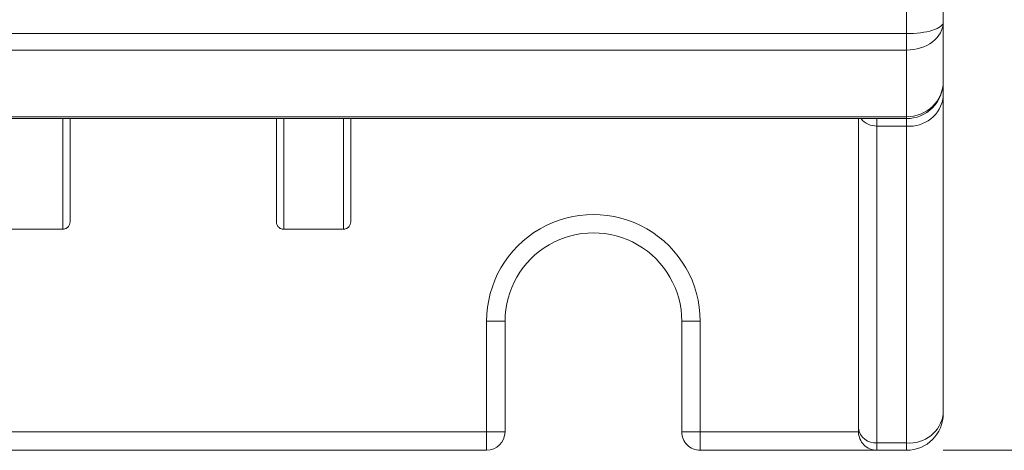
# Model space of a CAD drawing. Header units: millimetres. Extents: x -420 to 420, y -297 to 297.
# Tile 10 of 203: x -283 to -257, y -165 to -153. Entities that reach past the tile are written whole.
import ezdxf

# ---------------------------------------------------------------- set-up
doc = ezdxf.new("R2010")
doc.units = ezdxf.units.MM
doc.header["$MEASUREMENT"] = 0
doc.layers.add('layer 1', color=7, linetype='Continuous')

msp = doc.modelspace()

# ---------------------------------------------------------------- linework, layer by layer
at = {"layer": 'layer 1', "lineweight": 9}
for points in [[(-259.2094, -153.2444), (-259.2094, -153.2444), (-259.2094, -149.8229), (-259.2094, -149.8229)], [(-258.2094, -149.8229), (-258.2094, -149.8229), (-258.2094, -152.9352), (-258.2094, -152.9352)], [(-258.2094, -152.9352), (-258.2094, -152.9352), (-258.2094, -152.9354), (-258.2094, -152.9354)], [(-258.2094, -152.9352), (-258.2094, -152.9352), (-258.2094, -152.9354), (-258.2094, -152.9354)], [(-258.2094, -152.9352), (-258.2094, -152.9352), (-258.2094, -154.5534), (-258.2094, -154.5534)], [(-258.5024, -153.1538), (-258.5024, -153.1538), (-258.5024, -153.1538), (-258.5024, -153.1538)], [(-332.2108, -153.2444), (-332.2108, -153.2444), (-259.2094, -153.2444), (-259.2094, -153.2444)], [(-259.2094, -153.6916), (-259.2094, -153.6916), (-259.2094, -153.2444), (-259.2094, -153.2444)], [(-259.2094, -153.2444), (-259.2094, -153.2444), (-259.2094, -153.2444), (-259.2094, -153.2444)], [(-258.5024, -153.47), (-258.5024, -153.47), (-258.5024, -153.47), (-258.5024, -153.47)], [(-259.2094, -153.6916), (-259.2094, -153.6916), (-332.2108, -153.6916), (-332.2108, -153.6916)], [(-259.2094, -153.6916), (-259.2094, -153.6916), (-259.2094, -153.6916), (-259.2094, -153.6916)], [(-259.2094, -155.5006), (-259.2094, -155.5006), (-259.2094, -153.6916), (-259.2094, -153.6916)], [(-258.2094, -154.5534), (-258.2094, -154.5534), (-258.2094, -154.5534), (-258.2094, -154.5534)], [(-258.2094, -154.9534), (-258.2094, -154.9534), (-258.2094, -154.5534), (-258.2094, -154.5534)], [(-259.2094, -155.7534), (-258.7142, -155.8023), (-258.2704, -155.4472), (-258.2094, -154.9534)], [(-258.2094, -154.9534), (-258.2094, -154.9534), (-258.2094, -163.5536), (-258.2094, -163.5536)], [(-258.5024, -155.2232), (-258.5024, -155.2232), (-258.5024, -155.2232), (-258.5024, -155.2232)], [(-332.2108, -155.5006), (-332.2108, -155.5006), (-259.2094, -155.5006), (-259.2094, -155.5006)], [(-259.2094, -155.5534), (-259.2094, -155.5534), (-332.2108, -155.5534), (-332.2108, -155.5534)], [(-260.5094, -163.9536), (-260.5094, -163.9536), (-260.5094, -155.5534), (-260.5094, -155.5534)], [(-260.4424, -155.5534), (-260.3378, -155.6846), (-260.1772, -155.7586), (-260.0094, -155.7534)], [(-260.0094, -155.5534), (-260.0094, -155.5534), (-260.0094, -155.7534), (-260.0094, -155.7534)], [(-259.2094, -155.5006), (-259.2094, -155.5006), (-259.2094, -155.5006), (-259.2094, -155.5006)], [(-259.2094, -155.5534), (-259.2094, -155.5534), (-259.2094, -155.5006), (-259.2094, -155.5006)], [(-259.2094, -155.5534), (-259.2094, -155.5534), (-259.2094, -155.7534), (-259.2094, -155.7534)], [(-259.2094, -155.7534), (-259.2094, -155.7534), (-260.0094, -155.7534), (-260.0094, -155.7534)], [(-260.0094, -155.7534), (-260.0094, -155.7534), (-260.0094, -164.3536), (-260.0094, -164.3536)], [(-259.2094, -164.3536), (-259.2094, -164.3536), (-259.2094, -155.7534), (-259.2094, -155.7534)], [(-282.1198, -158.5535), (-282.1198, -158.5535), (-283.7399, -158.5535), (-283.7399, -158.5535)], [(-274.4997, -158.5535), (-274.4997, -158.5535), (-276.1197, -158.5535), (-276.1197, -158.5535)], [(-270.6096, -164.0536), (-270.6096, -164.0536), (-270.6096, -161.0536), (-270.6096, -161.0536)], [(-270.6096, -161.0536), (-270.6096, -161.0536), (-270.1096, -161.0536), (-270.1096, -161.0536)], [(-270.1096, -161.0536), (-270.1096, -161.0536), (-270.1096, -164.0536), (-270.1096, -164.0536)], [(-265.3095, -164.0536), (-265.3095, -164.0536), (-265.3095, -161.0536), (-265.3095, -161.0536)], [(-264.8095, -161.0536), (-264.8095, -161.0536), (-265.3095, -161.0536), (-265.3095, -161.0536)], [(-264.8095, -161.0536), (-264.8095, -161.0536), (-264.8095, -164.0536), (-264.8095, -164.0536)], [(-259.2094, -164.3536), (-258.7142, -164.4024), (-258.2704, -164.0474), (-258.2094, -163.5536)], [(-259.2094, -164.5536), (-258.6572, -164.5536), (-258.2094, -164.1058), (-258.2094, -163.5536)], [(-290.96, -164.0536), (-290.96, -164.0536), (-270.6096, -164.0536), (-270.6096, -164.0536)], [(-270.6096, -164.0536), (-270.6096, -164.0536), (-270.1096, -164.0536), (-270.1096, -164.0536)], [(-270.6096, -164.5536), (-270.3336, -164.5536), (-270.1096, -164.3296), (-270.1096, -164.0536)], [(-270.6096, -164.0536), (-270.6096, -164.0536), (-270.6096, -164.5536), (-270.6096, -164.5536)], [(-264.8095, -164.0536), (-264.8095, -164.0536), (-265.3095, -164.0536), (-265.3095, -164.0536)], [(-264.8095, -164.0536), (-264.8095, -164.0536), (-264.8095, -164.5536), (-264.8095, -164.5536)], [(-264.8095, -164.0536), (-264.8095, -164.0536), (-260.5094, -164.0536), (-260.5094, -164.0536)], [(-260.5094, -163.9536), (-260.479, -164.2004), (-260.257, -164.378), (-260.0094, -164.3536)], [(-260.5094, -164.0536), (-260.5094, -164.0536), (-260.5094, -163.9536), (-260.5094, -163.9536)], [(-260.0094, -164.3536), (-260.0094, -164.3536), (-259.2094, -164.3536), (-259.2094, -164.3536)], [(-260.0094, -164.3536), (-260.0094, -164.3536), (-260.0094, -164.5536), (-260.0094, -164.5536)], [(-259.2094, -164.3536), (-259.2094, -164.3536), (-259.2094, -164.5536), (-259.2094, -164.5536)], [(-270.6096, -164.5536), (-270.6096, -164.5536), (-290.96, -164.5536), (-290.96, -164.5536)], [(-260.0094, -164.5536), (-260.0094, -164.5536), (-264.8095, -164.5536), (-264.8095, -164.5536)], [(-259.2094, -164.5536), (-259.2094, -164.5536), (-260.0094, -164.5536), (-260.0094, -164.5536)], [(-258.2094, -164.5536), (-258.2094, -164.5536), (-229.814, -164.5536), (-229.814, -164.5536)]]:
    msp.add_open_spline(points, degree=3, dxfattribs=at)
for points, knots in [([(-259.2094, -153.2444), (-258.9442, -153.2444), (-258.6898, -153.2118), (-258.5024, -153.1538), (-258.5024, -153.1538), (-258.3148, -153.0958), (-258.2094, -153.0172), (-258.2094, -152.9352)], [0, 0, 0, 0, 0.3333333, 0.3333333, 0.3333333, 0.3333333, 1, 1, 1, 1]), ([(-259.2094, -153.2444), (-258.9442, -153.2444), (-258.6898, -153.2118), (-258.5024, -153.1538), (-258.5024, -153.1538), (-258.3148, -153.0958), (-258.2094, -153.0172), (-258.2094, -152.9352)], [0, 0, 0, 0, 0.3333333, 0.3333333, 0.3333333, 0.3333333, 1, 1, 1, 1]), ([(-259.2094, -153.6916), (-258.9442, -153.6916), (-258.6898, -153.6118), (-258.5024, -153.47), (-258.5024, -153.47), (-258.3148, -153.3282), (-258.2094, -153.1358), (-258.2094, -152.9352)], [0, 0, 0, 0, 0.3333333, 0.3333333, 0.3333333, 0.3333333, 1, 1, 1, 1]), ([(-259.2094, -153.6916), (-258.9442, -153.6916), (-258.6898, -153.6118), (-258.5024, -153.47), (-258.5024, -153.47), (-258.3148, -153.3282), (-258.2094, -153.1358), (-258.2094, -152.9352)], [0, 0, 0, 0, 0.3333333, 0.3333333, 0.3333333, 0.3333333, 1, 1, 1, 1]), ([(-259.2094, -153.2444), (-258.9442, -153.2444), (-258.6898, -153.2118), (-258.5024, -153.1538), (-258.5024, -153.1538), (-258.3148, -153.0958), (-258.2094, -153.0172), (-258.2094, -152.9354)], [0, 0, 0, 0, 0.3333333, 0.3333333, 0.3333333, 0.3333333, 1, 1, 1, 1]), ([(-259.2094, -153.2444), (-258.9442, -153.2444), (-258.6898, -153.2118), (-258.5024, -153.1538), (-258.5024, -153.1538), (-258.3148, -153.0958), (-258.2094, -153.0172), (-258.2094, -152.9354)], [0, 0, 0, 0, 0.3333333, 0.3333333, 0.3333333, 0.3333333, 1, 1, 1, 1]), ([(-259.2094, -153.2444), (-258.9442, -153.2444), (-258.6898, -153.2118), (-258.5024, -153.1538), (-258.5024, -153.1538), (-258.3148, -153.0958), (-258.2094, -153.0172), (-258.2094, -152.9354)], [0, 0, 0, 0, 0.3333333, 0.3333333, 0.3333333, 0.3333333, 1, 1, 1, 1]), ([(-259.2094, -153.2444), (-258.9442, -153.2444), (-258.6898, -153.2118), (-258.5024, -153.1538), (-258.5024, -153.1538), (-258.3148, -153.0958), (-258.2094, -153.0172), (-258.2094, -152.9354)], [0, 0, 0, 0, 0.3333333, 0.3333333, 0.3333333, 0.3333333, 1, 1, 1, 1]), ([(-259.2094, -153.2444), (-258.9442, -153.2444), (-258.6898, -153.2118), (-258.5024, -153.1538), (-258.5024, -153.1538), (-258.3148, -153.0958), (-258.2094, -153.0172), (-258.2094, -152.9354)], [0, 0, 0, 0, 0.3333333, 0.3333333, 0.3333333, 0.3333333, 1, 1, 1, 1]), ([(-259.2094, -153.2444), (-258.9442, -153.2444), (-258.6898, -153.2118), (-258.5024, -153.1538), (-258.5024, -153.1538), (-258.3148, -153.0958), (-258.2094, -153.0172), (-258.2094, -152.9354)], [0, 0, 0, 0, 0.3333333, 0.3333333, 0.3333333, 0.3333333, 1, 1, 1, 1]), ([(-259.2094, -153.2444), (-258.9442, -153.2444), (-258.6898, -153.2118), (-258.5024, -153.1538), (-258.5024, -153.1538), (-258.3148, -153.0958), (-258.2094, -153.0172), (-258.2094, -152.9354)], [0, 0, 0, 0, 0.3333333, 0.3333333, 0.3333333, 0.3333333, 1, 1, 1, 1]), ([(-259.2094, -153.2444), (-258.9442, -153.2444), (-258.6898, -153.2118), (-258.5024, -153.1538), (-258.5024, -153.1538), (-258.3148, -153.0958), (-258.2094, -153.0172), (-258.2094, -152.9354)], [0, 0, 0, 0, 0.3333333, 0.3333333, 0.3333333, 0.3333333, 1, 1, 1, 1]), ([(-259.2094, -153.2444), (-258.9442, -153.2444), (-258.6898, -153.2118), (-258.5024, -153.1538), (-258.5024, -153.1538), (-258.3148, -153.0958), (-258.2094, -153.0172), (-258.2094, -152.9354)], [0, 0, 0, 0, 0.3333333, 0.3333333, 0.3333333, 0.3333333, 1, 1, 1, 1]), ([(-259.2094, -153.2444), (-258.9442, -153.2444), (-258.6898, -153.2118), (-258.5024, -153.1538), (-258.5024, -153.1538), (-258.3148, -153.0958), (-258.2094, -153.0172), (-258.2094, -152.9354)], [0, 0, 0, 0, 0.3333333, 0.3333333, 0.3333333, 0.3333333, 1, 1, 1, 1]), ([(-259.2094, -153.2444), (-258.9442, -153.2444), (-258.6898, -153.2118), (-258.5024, -153.1538), (-258.5024, -153.1538), (-258.3148, -153.0958), (-258.2094, -153.0172), (-258.2094, -152.9354)], [0, 0, 0, 0, 0.3333333, 0.3333333, 0.3333333, 0.3333333, 1, 1, 1, 1]), ([(-259.2094, -153.2444), (-258.9442, -153.2444), (-258.6898, -153.2118), (-258.5024, -153.1538), (-258.5024, -153.1538), (-258.3148, -153.0958), (-258.2094, -153.0172), (-258.2094, -152.9354)], [0, 0, 0, 0, 0.3333333, 0.3333333, 0.3333333, 0.3333333, 1, 1, 1, 1]), ([(-259.2094, -153.2444), (-258.9442, -153.2444), (-258.6898, -153.2118), (-258.5024, -153.1538), (-258.5024, -153.1538), (-258.3148, -153.0958), (-258.2094, -153.0172), (-258.2094, -152.9354)], [0, 0, 0, 0, 0.3333333, 0.3333333, 0.3333333, 0.3333333, 1, 1, 1, 1]), ([(-259.2094, -153.2444), (-258.9442, -153.2444), (-258.6898, -153.2118), (-258.5024, -153.1538), (-258.5024, -153.1538), (-258.3148, -153.096), (-258.2094, -153.0174), (-258.2094, -152.9354)], [0, 0, 0, 0, 0.3333333, 0.3333333, 0.3333333, 0.3333333, 1, 1, 1, 1]), ([(-259.2094, -153.2444), (-258.9442, -153.2444), (-258.6898, -153.2118), (-258.5024, -153.1538), (-258.5024, -153.1538), (-258.3148, -153.096), (-258.2094, -153.0174), (-258.2094, -152.9354)], [0, 0, 0, 0, 0.3333333, 0.3333333, 0.3333333, 0.3333333, 1, 1, 1, 1]), ([(-259.2094, -153.2444), (-258.9442, -153.2444), (-258.6898, -153.2118), (-258.5024, -153.1538), (-258.5024, -153.1538), (-258.3148, -153.096), (-258.2094, -153.0174), (-258.2094, -152.9354)], [0, 0, 0, 0, 0.3333333, 0.3333333, 0.3333333, 0.3333333, 1, 1, 1, 1]), ([(-259.2094, -153.2444), (-258.9442, -153.2444), (-258.6898, -153.2118), (-258.5024, -153.1538), (-258.5024, -153.1538), (-258.3148, -153.096), (-258.2094, -153.0174), (-258.2094, -152.9354)], [0, 0, 0, 0, 0.3333333, 0.3333333, 0.3333333, 0.3333333, 1, 1, 1, 1]), ([(-259.2094, -153.2444), (-258.9442, -153.2444), (-258.6898, -153.2118), (-258.5024, -153.1538), (-258.5024, -153.1538), (-258.3148, -153.096), (-258.2094, -153.0174), (-258.2094, -152.9354)], [0, 0, 0, 0, 0.3333333, 0.3333333, 0.3333333, 0.3333333, 1, 1, 1, 1]), ([(-259.2094, -153.2444), (-258.9442, -153.2444), (-258.6898, -153.2118), (-258.5024, -153.1538), (-258.5024, -153.1538), (-258.3148, -153.096), (-258.2094, -153.0174), (-258.2094, -152.9354)], [0, 0, 0, 0, 0.3333333, 0.3333333, 0.3333333, 0.3333333, 1, 1, 1, 1]), ([(-259.2094, -153.6916), (-258.9442, -153.6916), (-258.6898, -153.6118), (-258.5024, -153.47), (-258.5024, -153.47), (-258.3148, -153.3282), (-258.2094, -153.1358), (-258.2094, -152.9354)], [0, 0, 0, 0, 0.3333333, 0.3333333, 0.3333333, 0.3333333, 1, 1, 1, 1]), ([(-259.2094, -153.6916), (-258.9442, -153.6916), (-258.6898, -153.6118), (-258.5024, -153.47), (-258.5024, -153.47), (-258.3148, -153.3282), (-258.2094, -153.1358), (-258.2094, -152.9354)], [0, 0, 0, 0, 0.3333333, 0.3333333, 0.3333333, 0.3333333, 1, 1, 1, 1]), ([(-259.2094, -153.6916), (-258.9442, -153.6916), (-258.6898, -153.6118), (-258.5024, -153.47), (-258.5024, -153.47), (-258.3148, -153.3282), (-258.2094, -153.1358), (-258.2094, -152.9354)], [0, 0, 0, 0, 0.3333333, 0.3333333, 0.3333333, 0.3333333, 1, 1, 1, 1]), ([(-259.2094, -153.6916), (-258.9442, -153.6916), (-258.6898, -153.6118), (-258.5024, -153.47), (-258.5024, -153.47), (-258.3148, -153.3282), (-258.2094, -153.1358), (-258.2094, -152.9354)], [0, 0, 0, 0, 0.3333333, 0.3333333, 0.3333333, 0.3333333, 1, 1, 1, 1]), ([(-259.2094, -153.6916), (-258.9442, -153.6916), (-258.6898, -153.6118), (-258.5024, -153.47), (-258.5024, -153.47), (-258.3148, -153.3282), (-258.2094, -153.1358), (-258.2094, -152.9354)], [0, 0, 0, 0, 0.3333333, 0.3333333, 0.3333333, 0.3333333, 1, 1, 1, 1]), ([(-259.2094, -153.6916), (-258.9442, -153.6916), (-258.6898, -153.6118), (-258.5024, -153.47), (-258.5024, -153.47), (-258.3148, -153.3282), (-258.2094, -153.1358), (-258.2094, -152.9354)], [0, 0, 0, 0, 0.3333333, 0.3333333, 0.3333333, 0.3333333, 1, 1, 1, 1]), ([(-259.2094, -153.6916), (-258.9442, -153.6916), (-258.6898, -153.6118), (-258.5024, -153.47), (-258.5024, -153.47), (-258.3148, -153.3282), (-258.2094, -153.1358), (-258.2094, -152.9354)], [0, 0, 0, 0, 0.3333333, 0.3333333, 0.3333333, 0.3333333, 1, 1, 1, 1]), ([(-259.2094, -153.6916), (-258.9442, -153.6916), (-258.6898, -153.6118), (-258.5024, -153.47), (-258.5024, -153.47), (-258.3148, -153.3282), (-258.2094, -153.1358), (-258.2094, -152.9354)], [0, 0, 0, 0, 0.3333333, 0.3333333, 0.3333333, 0.3333333, 1, 1, 1, 1]), ([(-259.2094, -153.6916), (-258.9442, -153.6916), (-258.6898, -153.6118), (-258.5024, -153.47), (-258.5024, -153.47), (-258.3148, -153.3282), (-258.2094, -153.1358), (-258.2094, -152.9354)], [0, 0, 0, 0, 0.3333333, 0.3333333, 0.3333333, 0.3333333, 1, 1, 1, 1]), ([(-259.2094, -153.6916), (-258.9442, -153.6916), (-258.6898, -153.6118), (-258.5024, -153.47), (-258.5024, -153.47), (-258.3148, -153.3282), (-258.2094, -153.1358), (-258.2094, -152.9354)], [0, 0, 0, 0, 0.3333333, 0.3333333, 0.3333333, 0.3333333, 1, 1, 1, 1]), ([(-259.2094, -153.6916), (-258.9442, -153.6916), (-258.6898, -153.6118), (-258.5024, -153.47), (-258.5024, -153.47), (-258.3148, -153.3282), (-258.2094, -153.1358), (-258.2094, -152.9354)], [0, 0, 0, 0, 0.3333333, 0.3333333, 0.3333333, 0.3333333, 1, 1, 1, 1]), ([(-259.2094, -153.6916), (-258.9442, -153.6916), (-258.6898, -153.6118), (-258.5024, -153.47), (-258.5024, -153.47), (-258.3148, -153.3282), (-258.2094, -153.136), (-258.2094, -152.9354)], [0, 0, 0, 0, 0.3333333, 0.3333333, 0.3333333, 0.3333333, 1, 1, 1, 1]), ([(-259.2094, -153.6916), (-258.9442, -153.6916), (-258.6898, -153.6118), (-258.5024, -153.47), (-258.5024, -153.47), (-258.3148, -153.3282), (-258.2094, -153.136), (-258.2094, -152.9354)], [0, 0, 0, 0, 0.3333333, 0.3333333, 0.3333333, 0.3333333, 1, 1, 1, 1]), ([(-259.2094, -153.6916), (-258.9442, -153.6916), (-258.6898, -153.612), (-258.5024, -153.47), (-258.5024, -153.47), (-258.3148, -153.3282), (-258.2094, -153.136), (-258.2094, -152.9354)], [0, 0, 0, 0, 0.3333333, 0.3333333, 0.3333333, 0.3333333, 1, 1, 1, 1]), ([(-259.2094, -153.6916), (-258.9442, -153.6916), (-258.6898, -153.612), (-258.5024, -153.47), (-258.5024, -153.47), (-258.3148, -153.3282), (-258.2094, -153.136), (-258.2094, -152.9354)], [0, 0, 0, 0, 0.3333333, 0.3333333, 0.3333333, 0.3333333, 1, 1, 1, 1]), ([(-259.2094, -153.6916), (-258.9442, -153.6916), (-258.6898, -153.612), (-258.5024, -153.47), (-258.5024, -153.47), (-258.3148, -153.3282), (-258.2094, -153.136), (-258.2094, -152.9354)], [0, 0, 0, 0, 0.3333333, 0.3333333, 0.3333333, 0.3333333, 1, 1, 1, 1]), ([(-259.2094, -153.6916), (-258.9442, -153.6916), (-258.6898, -153.612), (-258.5024, -153.47), (-258.5024, -153.47), (-258.3148, -153.3282), (-258.2094, -153.136), (-258.2094, -152.9354)], [0, 0, 0, 0, 0.3333333, 0.3333333, 0.3333333, 0.3333333, 1, 1, 1, 1]), ([(-259.2094, -153.6916), (-258.9442, -153.6916), (-258.6898, -153.612), (-258.5024, -153.47), (-258.5024, -153.47), (-258.3148, -153.3282), (-258.2094, -153.136), (-258.2094, -152.9354)], [0, 0, 0, 0, 0.3333333, 0.3333333, 0.3333333, 0.3333333, 1, 1, 1, 1]), ([(-259.2094, -153.6916), (-258.9442, -153.6916), (-258.6898, -153.612), (-258.5024, -153.47), (-258.5024, -153.47), (-258.3148, -153.3282), (-258.2094, -153.136), (-258.2094, -152.9354)], [0, 0, 0, 0, 0.3333333, 0.3333333, 0.3333333, 0.3333333, 1, 1, 1, 1]), ([(-259.2094, -155.5006), (-258.9442, -155.5006), (-258.6898, -155.4008), (-258.5024, -155.2232), (-258.5024, -155.2232), (-258.3148, -155.0454), (-258.2094, -154.8046), (-258.2094, -154.5534)], [0, 0, 0, 0, 0.3333333, 0.3333333, 0.3333333, 0.3333333, 1, 1, 1, 1]), ([(-259.2094, -155.5006), (-258.9442, -155.5006), (-258.6898, -155.4008), (-258.5024, -155.2232), (-258.5024, -155.2232), (-258.3148, -155.0454), (-258.2094, -154.8046), (-258.2094, -154.5534)], [0, 0, 0, 0, 0.3333333, 0.3333333, 0.3333333, 0.3333333, 1, 1, 1, 1]), ([(-259.2094, -155.5006), (-258.9442, -155.5006), (-258.6898, -155.4008), (-258.5024, -155.2232), (-258.5024, -155.2232), (-258.3148, -155.0454), (-258.2094, -154.8046), (-258.2094, -154.5534)], [0, 0, 0, 0, 0.3333333, 0.3333333, 0.3333333, 0.3333333, 1, 1, 1, 1]), ([(-259.2094, -155.5006), (-258.9442, -155.5006), (-258.6898, -155.4008), (-258.5024, -155.2232), (-258.5024, -155.2232), (-258.3148, -155.0454), (-258.2094, -154.8046), (-258.2094, -154.5534)], [0, 0, 0, 0, 0.3333333, 0.3333333, 0.3333333, 0.3333333, 1, 1, 1, 1]), ([(-259.2094, -155.5006), (-258.9442, -155.5006), (-258.6898, -155.4008), (-258.5024, -155.2232), (-258.5024, -155.2232), (-258.3148, -155.0454), (-258.2094, -154.8046), (-258.2094, -154.5534)], [0, 0, 0, 0, 0.3333333, 0.3333333, 0.3333333, 0.3333333, 1, 1, 1, 1]), ([(-259.2094, -155.5006), (-258.9442, -155.5006), (-258.6898, -155.4008), (-258.5024, -155.2232), (-258.5024, -155.2232), (-258.3148, -155.0454), (-258.2094, -154.8046), (-258.2094, -154.5534)], [0, 0, 0, 0, 0.3333333, 0.3333333, 0.3333333, 0.3333333, 1, 1, 1, 1]), ([(-259.2094, -155.5006), (-258.9442, -155.5006), (-258.6898, -155.4008), (-258.5024, -155.2232), (-258.5024, -155.2232), (-258.3148, -155.0454), (-258.2094, -154.8046), (-258.2094, -154.5534)], [0, 0, 0, 0, 0.3333333, 0.3333333, 0.3333333, 0.3333333, 1, 1, 1, 1]), ([(-259.2094, -155.5006), (-258.9442, -155.5006), (-258.6898, -155.4008), (-258.5024, -155.2232), (-258.5024, -155.2232), (-258.3148, -155.0454), (-258.2094, -154.8046), (-258.2094, -154.5534)], [0, 0, 0, 0, 0.3333333, 0.3333333, 0.3333333, 0.3333333, 1, 1, 1, 1]), ([(-259.2094, -155.5006), (-258.9442, -155.5006), (-258.6898, -155.4008), (-258.5024, -155.2232), (-258.5024, -155.2232), (-258.3148, -155.0454), (-258.2094, -154.8046), (-258.2094, -154.5534)], [0, 0, 0, 0, 0.3333333, 0.3333333, 0.3333333, 0.3333333, 1, 1, 1, 1]), ([(-259.2094, -155.5006), (-258.9442, -155.5006), (-258.6898, -155.4008), (-258.5024, -155.2232), (-258.5024, -155.2232), (-258.3148, -155.0456), (-258.2094, -154.8046), (-258.2094, -154.5534)], [0, 0, 0, 0, 0.3333333, 0.3333333, 0.3333333, 0.3333333, 1, 1, 1, 1]), ([(-259.2094, -155.5006), (-258.9442, -155.5006), (-258.6898, -155.4008), (-258.5024, -155.2232), (-258.5024, -155.2232), (-258.3148, -155.0456), (-258.2094, -154.8046), (-258.2094, -154.5534)], [0, 0, 0, 0, 0.3333333, 0.3333333, 0.3333333, 0.3333333, 1, 1, 1, 1]), ([(-259.2094, -155.5006), (-258.9442, -155.5006), (-258.6898, -155.4008), (-258.5024, -155.2232), (-258.5024, -155.2232), (-258.3148, -155.0456), (-258.2094, -154.8046), (-258.2094, -154.5534)], [0, 0, 0, 0, 0.3333333, 0.3333333, 0.3333333, 0.3333333, 1, 1, 1, 1]), ([(-259.2094, -155.5006), (-258.9442, -155.5006), (-258.6898, -155.4008), (-258.5024, -155.2232), (-258.5024, -155.2232), (-258.3148, -155.0456), (-258.2094, -154.8046), (-258.2094, -154.5534)], [0, 0, 0, 0, 0.3333333, 0.3333333, 0.3333333, 0.3333333, 1, 1, 1, 1]), ([(-259.2094, -155.5006), (-258.9442, -155.5006), (-258.6898, -155.4008), (-258.5024, -155.2232), (-258.5024, -155.2232), (-258.3148, -155.0456), (-258.2094, -154.8046), (-258.2094, -154.5534)], [0, 0, 0, 0, 0.3333333, 0.3333333, 0.3333333, 0.3333333, 1, 1, 1, 1]), ([(-259.2094, -155.5006), (-258.9442, -155.5006), (-258.6898, -155.4008), (-258.5024, -155.2232), (-258.5024, -155.2232), (-258.3148, -155.0456), (-258.2094, -154.8046), (-258.2094, -154.5534)], [0, 0, 0, 0, 0.3333333, 0.3333333, 0.3333333, 0.3333333, 1, 1, 1, 1]), ([(-259.2094, -155.5006), (-258.9442, -155.5006), (-258.6898, -155.4008), (-258.5024, -155.2232), (-258.5024, -155.2232), (-258.3148, -155.0456), (-258.2094, -154.8046), (-258.2094, -154.5534)], [0, 0, 0, 0, 0.3333333, 0.3333333, 0.3333333, 0.3333333, 1, 1, 1, 1]), ([(-259.2094, -155.5006), (-258.9442, -155.5006), (-258.6898, -155.4008), (-258.5024, -155.2232), (-258.5024, -155.2232), (-258.3148, -155.0456), (-258.2094, -154.8046), (-258.2094, -154.5534)], [0, 0, 0, 0, 0.3333333, 0.3333333, 0.3333333, 0.3333333, 1, 1, 1, 1]), ([(-259.2094, -155.5006), (-258.9442, -155.5006), (-258.6898, -155.4008), (-258.5024, -155.2232), (-258.5024, -155.2232), (-258.3148, -155.0456), (-258.2094, -154.8046), (-258.2094, -154.5534)], [0, 0, 0, 0, 0.3333333, 0.3333333, 0.3333333, 0.3333333, 1, 1, 1, 1]), ([(-259.2094, -155.5006), (-258.9442, -155.5006), (-258.6898, -155.4008), (-258.5024, -155.2232), (-258.5024, -155.2232), (-258.3148, -155.0456), (-258.2094, -154.8046), (-258.2094, -154.5534)], [0, 0, 0, 0, 0.3333333, 0.3333333, 0.3333333, 0.3333333, 1, 1, 1, 1]), ([(-259.2094, -155.5006), (-258.9442, -155.5006), (-258.6898, -155.4008), (-258.5024, -155.2232), (-258.5024, -155.2232), (-258.3148, -155.0456), (-258.2094, -154.8046), (-258.2094, -154.5534)], [0, 0, 0, 0, 0.3333333, 0.3333333, 0.3333333, 0.3333333, 1, 1, 1, 1]), ([(-259.2094, -155.5006), (-258.9442, -155.5006), (-258.6898, -155.4008), (-258.5024, -155.2232), (-258.5024, -155.2232), (-258.3148, -155.0456), (-258.2094, -154.8046), (-258.2094, -154.5534)], [0, 0, 0, 0, 0.3333333, 0.3333333, 0.3333333, 0.3333333, 1, 1, 1, 1]), ([(-259.2094, -155.5534), (-258.9442, -155.5534), (-258.6898, -155.448), (-258.5024, -155.2604), (-258.5024, -155.2604), (-258.3148, -155.0728), (-258.2094, -154.8186), (-258.2094, -154.5534)], [0, 0, 0, 0, 0.3333333, 0.3333333, 0.3333333, 0.3333333, 1, 1, 1, 1]), ([(-282.1198, -158.5535), (-282.1198, -158.5535), (-282.1198, -158.5535), (-282.1198, -158.5535), (-282.1198, -158.5535), (-282.1198, -158.5535), (-282.1198, -158.5179), (-282.1198, -158.4449), (-282.1198, -158.4449), (-282.1198, -158.3695), (-282.1198, -158.2539), (-282.1198, -158.0913), (-282.1198, -158.0913), (-282.1198, -157.9515), (-282.1198, -157.7769), (-282.1198, -157.5557), (-282.1198, -157.5557), (-282.1198, -157.3275), (-282.1198, -157.0497), (-282.1198, -156.7139), (-282.1198, -156.7139), (-282.1198, -156.5267), (-282.1198, -156.3211), (-282.1198, -156.1031), (-282.1198, -156.1031), (-282.1198, -155.9255), (-282.1198, -155.7394), (-282.1198, -155.5534)], [0, 0, 0, 0, 0.125, 0.125, 0.125, 0.125, 0.25, 0.25, 0.25, 0.25, 0.375, 0.375, 0.375, 0.375, 0.5, 0.5, 0.5, 0.5, 0.625, 0.625, 0.625, 0.625, 0.75, 0.75, 0.75, 0.75, 1, 1, 1, 1]), ([(-281.9198, -155.5534), (-281.9198, -155.7192), (-281.9198, -155.8853), (-281.9198, -156.0439), (-281.9198, -156.0439), (-281.9198, -156.2421), (-281.9198, -156.4289), (-281.9198, -156.5993), (-281.9198, -156.5993), (-281.9198, -156.9149), (-281.9198, -157.1753), (-281.9198, -157.3895), (-281.9198, -157.3895), (-281.9198, -157.6019), (-281.9198, -157.7691), (-281.9198, -157.9043), (-281.9198, -157.9043), (-281.9198, -158.1745), (-281.9198, -158.3167), (-281.9198, -158.3455), (-281.9198, -158.3455), (-281.9198, -158.3499), (-281.9198, -158.3517), (-281.9198, -158.3535)], [0, 0, 0, 0, 0.1428571, 0.1428571, 0.1428571, 0.1428571, 0.2857143, 0.2857143, 0.2857143, 0.2857143, 0.4285714, 0.4285714, 0.4285714, 0.4285714, 0.5714286, 0.5714286, 0.5714286, 0.5714286, 0.7142857, 0.7142857, 0.7142857, 0.7142857, 1, 1, 1, 1]), ([(-276.3197, -158.3535), (-276.3197, -158.3333), (-276.3197, -158.3133), (-276.3197, -158.2453), (-276.3197, -158.2453), (-276.3197, -158.1773), (-276.3197, -158.0617), (-276.3197, -157.9043), (-276.3197, -157.9043), (-276.3197, -157.7685), (-276.3197, -157.6017), (-276.3197, -157.3895), (-276.3197, -157.3895), (-276.3197, -157.1753), (-276.3197, -156.9149), (-276.3197, -156.5993), (-276.3197, -156.5993), (-276.3197, -156.4289), (-276.3197, -156.2421), (-276.3197, -156.0439), (-276.3197, -156.0439), (-276.3197, -155.8853), (-276.3197, -155.7192), (-276.3197, -155.5534)], [0, 0, 0, 0, 0.1428571, 0.1428571, 0.1428571, 0.1428571, 0.2857143, 0.2857143, 0.2857143, 0.2857143, 0.4285714, 0.4285714, 0.4285714, 0.4285714, 0.5714286, 0.5714286, 0.5714286, 0.5714286, 0.7142857, 0.7142857, 0.7142857, 0.7142857, 1, 1, 1, 1]), ([(-276.1197, -155.5534), (-276.1197, -155.5534), (-276.1197, -155.5534), (-276.1197, -155.5534), (-276.1197, -155.5534), (-276.1197, -155.7388), (-276.1197, -155.9253), (-276.1197, -156.1031), (-276.1197, -156.1031), (-276.1197, -156.3215), (-276.1197, -156.5267), (-276.1197, -156.7139), (-276.1197, -156.7139), (-276.1197, -157.0497), (-276.1197, -157.3277), (-276.1197, -157.5557), (-276.1197, -157.5557), (-276.1197, -157.7767), (-276.1197, -157.9505), (-276.1197, -158.0913), (-276.1197, -158.0913), (-276.1197, -158.1685), (-276.1197, -158.2359), (-276.1197, -158.2903), (-276.1197, -158.2903), (-276.1197, -158.4637), (-276.1197, -158.5085), (-276.1197, -158.5535)], [0, 0, 0, 0, 0.125, 0.125, 0.125, 0.125, 0.25, 0.25, 0.25, 0.25, 0.375, 0.375, 0.375, 0.375, 0.5, 0.5, 0.5, 0.5, 0.625, 0.625, 0.625, 0.625, 0.75, 0.75, 0.75, 0.75, 1, 1, 1, 1]), ([(-274.4997, -158.5535), (-274.4997, -158.5535), (-274.4997, -158.5535), (-274.4997, -158.5535), (-274.4997, -158.5535), (-274.4997, -158.5535), (-274.4997, -158.5179), (-274.4997, -158.4449), (-274.4997, -158.4449), (-274.4997, -158.3695), (-274.4997, -158.2539), (-274.4997, -158.0913), (-274.4997, -158.0913), (-274.4997, -157.9515), (-274.4997, -157.7769), (-274.4997, -157.5557), (-274.4997, -157.5557), (-274.4997, -157.3275), (-274.4997, -157.0497), (-274.4997, -156.7139), (-274.4997, -156.7139), (-274.4997, -156.5267), (-274.4997, -156.3211), (-274.4997, -156.1031), (-274.4997, -156.1031), (-274.4997, -155.9255), (-274.4997, -155.7394), (-274.4997, -155.5534)], [0, 0, 0, 0, 0.125, 0.125, 0.125, 0.125, 0.25, 0.25, 0.25, 0.25, 0.375, 0.375, 0.375, 0.375, 0.5, 0.5, 0.5, 0.5, 0.625, 0.625, 0.625, 0.625, 0.75, 0.75, 0.75, 0.75, 1, 1, 1, 1]), ([(-274.2997, -155.5534), (-274.2997, -155.7192), (-274.2997, -155.8853), (-274.2997, -156.0439), (-274.2997, -156.0439), (-274.2997, -156.2421), (-274.2997, -156.4289), (-274.2997, -156.5993), (-274.2997, -156.5993), (-274.2997, -156.9149), (-274.2997, -157.1753), (-274.2997, -157.3895), (-274.2997, -157.3895), (-274.2997, -157.6019), (-274.2997, -157.7691), (-274.2997, -157.9043), (-274.2997, -157.9043), (-274.2997, -158.1745), (-274.2997, -158.3167), (-274.2997, -158.3455), (-274.2997, -158.3455), (-274.2997, -158.3499), (-274.2997, -158.3517), (-274.2997, -158.3535)], [0, 0, 0, 0, 0.1428571, 0.1428571, 0.1428571, 0.1428571, 0.2857143, 0.2857143, 0.2857143, 0.2857143, 0.4285714, 0.4285714, 0.4285714, 0.4285714, 0.5714286, 0.5714286, 0.5714286, 0.5714286, 0.7142857, 0.7142857, 0.7142857, 0.7142857, 1, 1, 1, 1]), ([(-264.8095, -161.0536), (-264.8095, -160.0173), (-265.3623, -159.0599), (-266.2595, -158.5419), (-266.2595, -158.5419), (-267.157, -158.0239), (-268.2624, -158.0239), (-269.1596, -158.5419), (-269.1596, -158.5419), (-270.057, -159.0599), (-270.6096, -160.0173), (-270.6096, -161.0536)], [0, 0, 0, 0, 0.25, 0.25, 0.25, 0.25, 0.5, 0.5, 0.5, 0.5, 1, 1, 1, 1]), ([(-281.9198, -158.3535), (-281.9228, -158.3797), (-281.9258, -158.4059), (-281.935, -158.4299), (-281.935, -158.4299), (-281.9442, -158.4541), (-281.9596, -158.4761), (-281.9784, -158.4949), (-281.9784, -158.4949), (-281.9972, -158.5135), (-282.0192, -158.5289), (-282.0434, -158.5383), (-282.0434, -158.5383), (-282.0674, -158.5475), (-282.0936, -158.5505), (-282.1198, -158.5535)], [0, 0, 0, 0, 0.2, 0.2, 0.2, 0.2, 0.4, 0.4, 0.4, 0.4, 0.6, 0.6, 0.6, 0.6, 1, 1, 1, 1]), ([(-276.3197, -158.3535), (-276.3167, -158.3797), (-276.3137, -158.4059), (-276.3045, -158.4299), (-276.3045, -158.4299), (-276.2953, -158.4541), (-276.2799, -158.4761), (-276.2611, -158.4949), (-276.2611, -158.4949), (-276.2425, -158.5135), (-276.2205, -158.5289), (-276.1963, -158.5383), (-276.1963, -158.5383), (-276.1721, -158.5475), (-276.1459, -158.5505), (-276.1197, -158.5535)], [0, 0, 0, 0, 0.2, 0.2, 0.2, 0.2, 0.4, 0.4, 0.4, 0.4, 0.6, 0.6, 0.6, 0.6, 1, 1, 1, 1]), ([(-274.4997, -158.5535), (-274.4735, -158.5505), (-274.4473, -158.5475), (-274.4233, -158.5383), (-274.4233, -158.5383), (-274.3991, -158.5289), (-274.3771, -158.5135), (-274.3583, -158.4949), (-274.3583, -158.4949), (-274.3395, -158.4761), (-274.3241, -158.4541), (-274.3149, -158.4299), (-274.3149, -158.4299), (-274.3057, -158.4059), (-274.3027, -158.3797), (-274.2997, -158.3535)], [0, 0, 0, 0, 0.2, 0.2, 0.2, 0.2, 0.4, 0.4, 0.4, 0.4, 0.6, 0.6, 0.6, 0.6, 1, 1, 1, 1]), ([(-265.3095, -161.0536), (-265.3095, -160.1959), (-265.7669, -159.4037), (-266.5095, -158.9749), (-266.5095, -158.9749), (-267.2522, -158.5463), (-268.167, -158.5463), (-268.9096, -158.9749), (-268.9096, -158.9749), (-269.6522, -159.4037), (-270.1096, -160.1959), (-270.1096, -161.0536)], [0, 0, 0, 0, 0.25, 0.25, 0.25, 0.25, 0.5, 0.5, 0.5, 0.5, 1, 1, 1, 1]), ([(-265.3095, -164.0536), (-265.3095, -164.1862), (-265.2569, -164.3134), (-265.1631, -164.407), (-265.1631, -164.407), (-265.0693, -164.5008), (-264.9421, -164.5536), (-264.8095, -164.5536)], [0, 0, 0, 0, 0.3333333, 0.3333333, 0.3333333, 0.3333333, 1, 1, 1, 1]), ([(-260.5094, -164.0536), (-260.5094, -164.1862), (-260.4568, -164.3134), (-260.363, -164.407), (-260.363, -164.407), (-260.2692, -164.5008), (-260.142, -164.5536), (-260.0094, -164.5536)], [0, 0, 0, 0, 0.3333333, 0.3333333, 0.3333333, 0.3333333, 1, 1, 1, 1])]:
    msp.add_open_spline(points, degree=3, knots=knots, dxfattribs=at)

doc.saveas('drawing.dxf')
